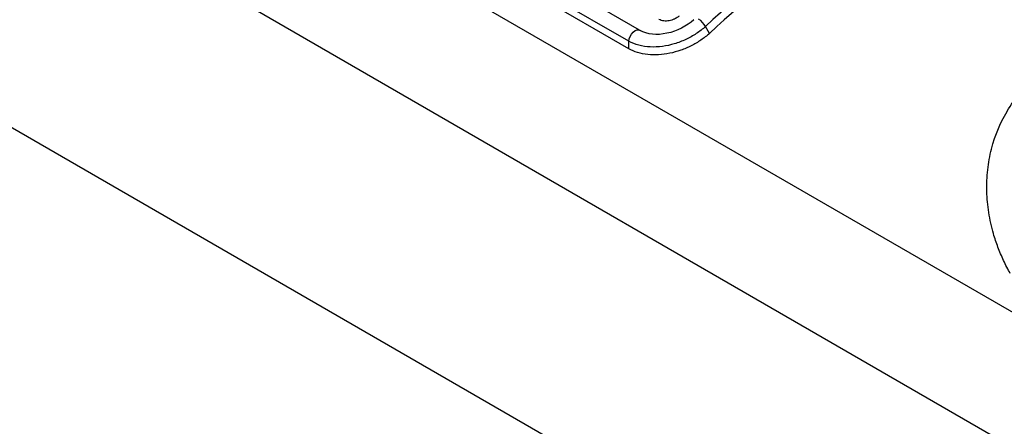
# Model space of a CAD drawing. Header units: millimetres. Extents: x 0 to 559, y 0 to 432.
# Tile 25 of 34: x 401 to 421, y 390 to 398. Entities that reach past the tile are written whole.
import ezdxf

# ---------------------------------------------------------------- set-up
doc = ezdxf.new("R2010")
doc.units = ezdxf.units.MM
doc.header["$LTSCALE"] = 2

msp = doc.modelspace()

# ---------------------------------------------------------------- linework, layer by layer
for p, q in [((433.124562, 385.016215), (391.245404, 409.192538)), ((432.06722, 382.92799), (390.151587, 407.12537)), ((413.201334, 397.854539), (401.483565, 404.619063)), ((412.987389, 397.633482), (401.26962, 404.398006)), ((412.983147, 397.484232), (401.265377, 404.248756)), ((389.143947, 402.535659), (527.533462, 322.645093)), ((414.598794, 397.788692), (414.523011, 397.928089)), ((413.201334, 397.854539), (413.211365, 397.847258)), ((412.983147, 397.484232), (412.987389, 397.633482))]:
    msp.add_line(p, q)
at = {"flags": 128}
msp.add_lwpolyline([(412.987389, 397.633482), (412.994446, 397.680842), (413.012449, 397.730067), (413.03973, 397.776601), (413.073765, 397.816135), (413.111403, 397.84501), (413.14916, 397.860554), (413.183542, 397.861327), (413.201334, 397.854539)], dxfattribs=at)
for centre, radius, start, end in [((423.842231, 388.158547), 13.501549, 106.346033, 133.6485905), ((423.809023, 388.133408), 13.343643, 106.346033, 133.6485905), ((414.171959, 397.733508), 0.401371, 28.9987448, 58.2901298)]:
    msp.add_arc(centre, radius, start, end)
for points, knots in [([(414.28739, 398.064111), (414.145362, 397.936129), (413.947087, 397.834752), (413.550866, 397.749462), (413.349793, 397.767346), (413.211365, 397.847258)], [0, 0, 0, 0, 0.5, 0.5, 1, 1, 1, 1]), ([(413.993008, 398.138404), (413.984002, 398.130742), (413.966077, 398.115493), (413.935366, 398.095326), (413.896908, 398.074663), (413.84969, 398.055636), (413.793894, 398.041733), (413.737698, 398.03563), (413.683202, 398.038379), (413.631994, 398.049121), (413.603321, 398.063265), (413.588947, 398.070355)], [0, 0, 0, 0, 0.083705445, 0.166581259, 0.249931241, 0.375441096, 0.499638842, 0.625244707, 0.749373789, 0.874361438, 1, 1, 1, 1]), ([(414.523011, 397.928089), (414.466625, 397.877279), (414.341182, 397.781355), (414.128253, 397.66368), (413.898459, 397.575985), (413.654841, 397.522151), (413.412312, 397.51123), (413.182914, 397.544748), (413.046912, 397.59912), (412.987389, 397.633482)], [0, 0, 0, 0, 0.142802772, 0.285243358, 0.426753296, 0.566592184, 0.712460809, 0.857194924, 1, 1, 1, 1]), ([(420.626941, 392.98445), (420.603196, 393.02719), (420.555752, 393.112585), (420.491378, 393.243283), (420.432131, 393.375597), (420.378506, 393.509665), (420.330397, 393.645369), (420.259165, 393.87524), (420.1862, 394.202669), (420.146831, 394.630897), (420.163733, 395.05799), (420.265831, 395.622683), (420.548938, 396.299306), (421.149415, 396.996245), (421.99182, 397.514147), (423.018504, 397.813672), (424.153774, 397.897423), (425.327397, 397.79797), (426.492384, 397.55711), (427.614711, 397.21358), (428.668478, 396.800149), (429.467794, 396.420341), (430.045344, 396.107065), (430.445014, 395.869068), (430.808696, 395.629498), (431.097243, 395.416165), (431.322299, 395.229738), (431.497429, 395.070039), (431.597077, 394.963815), (431.646987, 394.910613)], [0, 0, 0, 0, 0.010369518, 0.020718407, 0.031055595, 0.041390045, 0.051730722, 0.062086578, 0.093432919, 0.124564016, 0.156131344, 0.187289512, 0.250670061, 0.314392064, 0.377993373, 0.441783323, 0.505316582, 0.568375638, 0.630755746, 0.69286013, 0.754427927, 0.815797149, 0.846426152, 0.877052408, 0.907705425, 0.938433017, 0.958932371, 0.979431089, 1, 1, 1, 1]), ([(414.598794, 397.788692), (414.546199, 397.741298), (414.489462, 397.697029), (414.367414, 397.615034), (414.301777, 397.576779), (414.166289, 397.508702), (414.096252, 397.478779), (413.951252, 397.427857), (413.87689, 397.407136), (413.655215, 397.361227), (413.503819, 397.352322), (413.294047, 397.374904), (413.225681, 397.388293), (413.097253, 397.427131), (413.03784, 397.452658), (412.983147, 397.484232)], [0, 0, 0, 0, 0.125, 0.125, 0.25, 0.25, 0.375, 0.375, 0.5, 0.5, 0.75, 0.75, 0.875, 0.875, 1, 1, 1, 1])]:
    msp.add_open_spline(points, degree=3, knots=knots)

doc.saveas('drawing.dxf')
